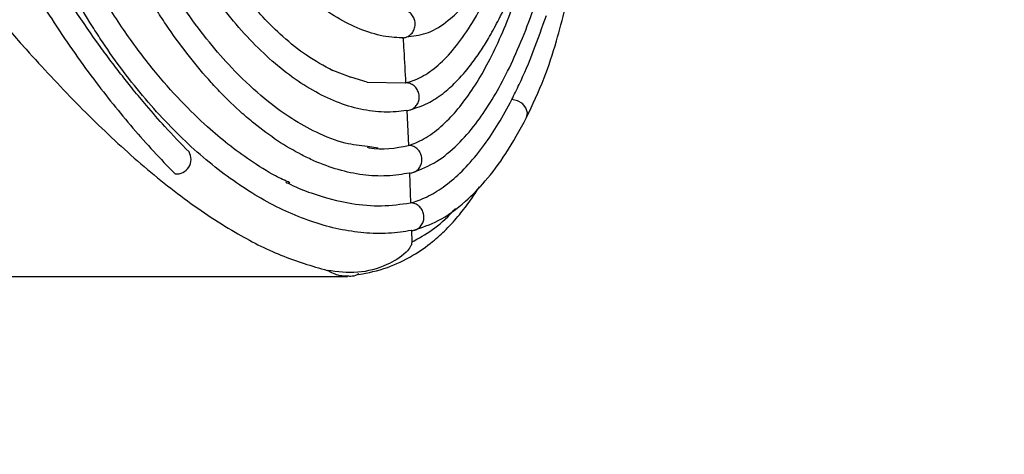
# Model space of a CAD drawing. Header units: millimetres. Extents: x 69 to 135, y 39 to 174.
# Tile 80 of 199: x 84.48 to 88.03, y 112.77 to 114.34. Entities that reach past the tile are written whole.
import ezdxf

# ---------------------------------------------------------------- set-up
doc = ezdxf.new("R2010")
doc.units = ezdxf.units.MM

msp = doc.modelspace()

# ---------------------------------------------------------------- linework, layer by layer
at = {"color": 7, "linetype": 'Continuous', "lineweight": 25}
for p, q in [((85.88051, 114.27838), (85.88145, 114.27858)), ((85.59978, 114.15901), (85.67276, 114.13231)), ((85.73105, 114.11427), (85.67276, 114.13231)), ((85.73105, 114.11427), (85.86988, 114.11112)), ((85.86988, 114.11112), (85.87129, 114.11146)), ((85.87367, 114.01172), (85.87292, 114.01172)), ((85.87473, 114.01203), (85.88026, 113.88542)), ((85.77113, 113.87543), (85.73281, 113.88139)), ((85.88026, 113.88542), (85.88085, 113.8856)), ((85.8839, 113.78602), (85.88341, 113.78603)), ((85.88411, 113.78618), (85.88785, 113.67814)), ((85.88785, 113.67814), (85.8882, 113.67824)), ((85.89089, 113.57857), (85.89053, 113.57857)), ((85.89091, 113.57864), (85.89209, 113.53668)), ((84.26199, 113.41231), (85.66093, 113.41231))]:
    msp.add_line(p, q, dxfattribs=at)
at = {"color": 1, "linetype": 'Continuous', "lineweight": 25, "flags": 128}
msp.add_lwpolyline([(86.3068, 113.98667), (86.30984, 114.00323), (86.30448, 114.02097), (86.29155, 114.03648), (86.27334, 114.04702), (86.25308, 114.0507)], dxfattribs=at)
at = {"color": 7, "linetype": 'Continuous', "lineweight": 25}
for centre, radius, start, end in [((89.49517, 119.02116), 10.94231, 206.248955, 265.359834), ((85.04351, 113.83529), 0.05244, 264.31932, 30.88037)]:
    msp.add_arc(centre, radius, start, end, dxfattribs=at)
for points, knots in [([(85.4526, 113.75082), (85.43517, 113.75879), (85.38783, 113.78042), (85.3125, 113.82824), (85.23088, 113.88755), (85.14678, 113.95856), (85.05714, 114.04575), (84.95731, 114.15913), (84.85626, 114.29354), (84.76858, 114.43134), (84.69624, 114.56235), (84.63977, 114.67744), (84.59035, 114.79042), (84.54886, 114.89602), (84.5119, 115), (84.47322, 115.12103), (84.42895, 115.28048), (84.38033, 115.49357), (84.34421, 115.70178), (84.31895, 115.8876), (84.30212, 116.03408), (84.28689, 116.19171), (84.27363, 116.36062), (84.26041, 116.53918), (84.24715, 116.72973), (84.22543, 116.84759), (84.21416, 116.90873)], [0, 0, 0, 0, 0.0252427, 0.0685567, 0.1078955, 0.1441523, 0.1932233, 0.2443581, 0.3006603, 0.3584167, 0.3968381, 0.4348932, 0.4697953, 0.5009657, 0.5283392, 0.5588104, 0.6012156, 0.6556462, 0.7223385, 0.7547861, 0.7895689, 0.8266701, 0.866072, 0.9078742, 0.9522029, 1, 1, 1, 1]), ([(85.89053, 113.57857), (85.87756, 113.5764), (85.83577, 113.56943), (85.76381, 113.56622), (85.67452, 113.57378), (85.58446, 113.59292), (85.49417, 113.62278), (85.40408, 113.66301), (85.32955, 113.7048), (85.25569, 113.75255), (85.1826, 113.80614), (85.09653, 113.87945), (85.01246, 113.9615), (84.93076, 114.05199), (84.8518, 114.15069), (84.7886, 114.23962), (84.72761, 114.33346), (84.66893, 114.43218), (84.60259, 114.55817), (84.54075, 114.69155), (84.48364, 114.83183), (84.43158, 114.97868), (84.3927, 115.10634), (84.3572, 115.23747), (84.32505, 115.37191), (84.29174, 115.53783), (84.26357, 115.70772), (84.24021, 115.8809), (84.22087, 116.05635), (84.20076, 116.28233), (84.18465, 116.50405), (84.16903, 116.71988), (84.14986, 116.81642), (84.1403, 116.86457)], [0, 0, 0, 0, 0.0151889, 0.0489657, 0.0827412, 0.1165152, 0.1502879, 0.1840599, 0.2178312, 0.2347129, 0.2684833, 0.3022534, 0.3360234, 0.3697931, 0.4035629, 0.437333, 0.4542143, 0.4879846, 0.5217552, 0.5555259, 0.5892964, 0.6230673, 0.656838, 0.6737194, 0.7074887, 0.7412567, 0.7750239, 0.8087891, 0.8425528, 0.876315, 0.9379361, 0.9690463, 1, 1, 1, 1]), ([(85.88341, 113.78603), (85.87099, 113.78367), (85.83012, 113.7759), (85.77394, 113.77395), (85.70085, 113.7803), (85.6273, 113.79591), (85.55376, 113.82286), (85.48064, 113.85783), (85.4081, 113.90062), (85.33679, 113.95323), (85.26674, 114.01271), (85.21178, 114.06565), (85.14477, 114.13822), (85.07955, 114.21703), (85.01704, 114.30361), (84.95684, 114.39579), (84.91062, 114.47395), (84.85553, 114.57691), (84.80322, 114.68499), (84.75496, 114.79963), (84.70999, 114.91893), (84.6684, 115.0428), (84.63161, 115.17239), (84.59863, 115.30596), (84.57538, 115.41597), (84.55047, 115.55711), (84.52973, 115.70171), (84.51511, 115.85077), (84.50554, 116.00298), (84.50165, 116.15857), (84.50698, 116.33005), (84.52105, 116.47308), (84.53795, 116.58), (84.55815, 116.66971), (84.58485, 116.76011), (84.61082, 116.81436), (84.62526, 116.84451)], [0, 0, 0, 0, 0.01677493, 0.05518962, 0.07438555, 0.1127959, 0.15120359, 0.17039865, 0.20880329, 0.24720644, 0.26640128, 0.30480242, 0.32399716, 0.3623972, 0.40079649, 0.41999087, 0.45839025, 0.47758477, 0.51598396, 0.55438342, 0.57357794, 0.61197769, 0.65037771, 0.66957224, 0.70797324, 0.7271678, 0.76556974, 0.80397497, 0.82317075, 0.86158854, 0.90002839, 0.92621993, 0.94578773, 0.96248632, 0.97914854, 1, 1, 1, 1]), ([(85.08852, 113.8622), (85.05946, 113.89232), (85.00766, 113.94601), (84.94097, 114.0221), (84.88988, 114.08336), (84.84762, 114.13627), (84.80773, 114.18817), (84.71788, 114.30977), (84.59018, 114.5035), (84.43537, 114.78619), (84.30812, 115.06615), (84.2016, 115.34921), (84.11343, 115.63386), (84.04961, 115.89338), (84.00407, 116.12447), (83.97888, 116.28068), (83.96136, 116.40961), (83.94852, 116.51726), (83.93468, 116.65505), (83.92765, 116.75959), (83.92377, 116.81744)], [0, 0, 0, 0, 0.048297, 0.0860811, 0.1133734, 0.1363518, 0.1598786, 0.183891, 0.2973716, 0.3986839, 0.5000091, 0.5861838, 0.6723646, 0.7610443, 0.8130936, 0.8678614, 0.8901068, 0.9180402, 0.9546381, 1, 1, 1, 1]), ([(85.73281, 113.88139), (85.70599, 113.8844), (85.64496, 113.89125), (85.55407, 113.92799), (85.45221, 113.98388), (85.34801, 114.06166), (85.24897, 114.15589), (85.16084, 114.25686), (85.08139, 114.36264), (85.00317, 114.48339), (84.9305, 114.61414), (84.86884, 114.74292), (84.81912, 114.8615), (84.77425, 114.98202), (84.72843, 115.12312), (84.68354, 115.28908), (84.64964, 115.44621), (84.62628, 115.58036), (84.61035, 115.69012), (84.59664, 115.80785), (84.58506, 115.94528), (84.57774, 116.11361), (84.5795, 116.27662), (84.59021, 116.42432), (84.60605, 116.54654), (84.62887, 116.65201), (84.65585, 116.73517), (84.67378, 116.77194), (84.6828, 116.79044)], [0, 0, 0, 0, 0.0430566, 0.0980056, 0.1437976, 0.2016459, 0.2577592, 0.3018585, 0.3473334, 0.3946631, 0.4437371, 0.4879971, 0.5233537, 0.5556767, 0.5967479, 0.6451704, 0.6922511, 0.7202965, 0.7473276, 0.7740659, 0.8063168, 0.8455096, 0.8913767, 0.9166257, 0.9432756, 0.9712139, 0.9855188, 1, 1, 1, 1]), ([(85.89624, 113.78793), (85.92502, 113.7993), (85.97954, 113.82084), (86.0557, 113.88381), (86.12047, 113.95731), (86.17621, 114.03856), (86.22673, 114.12796), (86.27496, 114.22984), (86.32108, 114.34504), (86.36322, 114.46863), (86.3994, 114.5925), (86.42849, 114.707), (86.45251, 114.81354), (86.47955, 114.9478), (86.51092, 115.13455), (86.54108, 115.38035), (86.56097, 115.6527), (86.56526, 115.88541), (86.55981, 116.06585), (86.54954, 116.22259), (86.53407, 116.35083), (86.51472, 116.45768), (86.49748, 116.53406), (86.47146, 116.61843), (86.4345, 116.69856), (86.40621, 116.74904), (86.38924, 116.76353), (86.38871, 116.76398)], [0, 0, 0, 0, 0.06266405, 0.11872587, 0.16809293, 0.21069088, 0.25219668, 0.29459977, 0.33782082, 0.38136745, 0.42126946, 0.45546182, 0.48402241, 0.5129425, 0.56725196, 0.63277367, 0.69923264, 0.7659404, 0.79881032, 0.82873524, 0.8800343, 0.89490682, 0.91504461, 0.94268682, 0.96860564, 0.99902086, 1, 1, 1, 1]), ([(85.88745, 114.01441), (85.90835, 114.02105), (85.9476, 114.03353), (86.00259, 114.0696), (86.05447, 114.11544), (86.09956, 114.16722), (86.13858, 114.22191), (86.17105, 114.27398), (86.20549, 114.33658), (86.25136, 114.43264), (86.3034, 114.56469), (86.3558, 114.73074), (86.40036, 114.90582), (86.4378, 115.09076), (86.46794, 115.28678), (86.48969, 115.49266), (86.50152, 115.70666), (86.50152, 115.92764), (86.48939, 116.11404), (86.47035, 116.26131), (86.45033, 116.37069), (86.42322, 116.47644), (86.38336, 116.5784), (86.33574, 116.64439), (86.29088, 116.67604), (86.26721, 116.67849), (86.25514, 116.67974)], [0, 0, 0, 0, 0.0484657, 0.0909937, 0.1274854, 0.1704271, 0.1993824, 0.224216, 0.2544334, 0.2916079, 0.3522323, 0.4095191, 0.4643349, 0.5182797, 0.5722366, 0.626546, 0.6806246, 0.7353773, 0.7927424, 0.8226986, 0.8535297, 0.8857451, 0.9206267, 0.9585588, 0.9788884, 1, 1, 1, 1]), ([(85.87292, 114.01172), (85.86061, 114.00997), (85.82012, 114.0042), (85.75023, 114.00645), (85.66372, 114.02505), (85.57748, 114.05945), (85.49229, 114.10817), (85.3808, 114.19119), (85.27367, 114.29961), (85.17325, 114.42993), (85.10172, 114.538), (85.01183, 114.69506), (84.93094, 114.87042), (84.86036, 115.06111), (84.81286, 115.21132), (84.76613, 115.38643), (84.72646, 115.57431), (84.69783, 115.77183), (84.68401, 115.95724), (84.68828, 116.10235), (84.69964, 116.18373), (84.70195, 116.2003)], [0, 0, 0, 0, 0.0218208, 0.0717529, 0.121692, 0.1714406, 0.2211847, 0.2709262, 0.3705633, 0.4202984, 0.4700328, 0.5197658, 0.6193511, 0.6690813, 0.7188118, 0.7685417, 0.8356372, 0.8892574, 0.9385369, 0.9874859, 1, 1, 1, 1]), ([(85.60796, 114.15516), (85.57592, 114.17222), (85.51491, 114.20471), (85.43082, 114.27328), (85.36108, 114.34115), (85.30269, 114.40734), (85.25417, 114.4689), (85.20937, 114.53177), (85.16677, 114.59747), (85.12517, 114.66771), (85.08374, 114.74447), (85.0181, 114.87834), (84.93375, 115.08603), (84.85956, 115.33491), (84.80951, 115.55783), (84.77828, 115.74557), (84.7619, 115.91795), (84.76083, 116.0702), (84.77026, 116.15101), (84.77503, 116.19183)], [0, 0, 0, 0, 0.0753006, 0.1434333, 0.2021926, 0.2452652, 0.2854271, 0.3238122, 0.3608362, 0.3988919, 0.4384995, 0.4797096, 0.5961478, 0.7191822, 0.7834912, 0.8517219, 0.9242862, 0.9617532, 1, 1, 1, 1]), ([(83.91807, 116.15814), (83.9357, 116.0593), (83.96315, 115.9054), (84.01155, 115.70504), (84.06741, 115.49812), (84.13153, 115.29887), (84.20295, 115.10778), (84.2791, 114.92234), (84.36199, 114.74554), (84.47316, 114.53615), (84.56778, 114.37805), (84.66727, 114.22979), (84.76413, 114.09602), (84.88617, 113.94427), (84.98604, 113.83589), (85.03755, 113.78388), (85.03831, 113.78311)], [0, 0, 0, 0, 0.09746028, 0.15176318, 0.20606628, 0.31471377, 0.36901617, 0.42331897, 0.53196328, 0.5862656, 0.69490793, 0.74921005, 0.80351215, 0.9001615, 0.99852163, 1, 1, 1, 1]), ([(85.85652, 114.27362), (85.84438, 114.2741), (85.80468, 114.27566), (85.7368, 114.29125), (85.6537, 114.32679), (85.57166, 114.3779), (85.49132, 114.44262), (85.41313, 114.51946), (85.33752, 114.60736), (85.26485, 114.70526), (85.19533, 114.81215), (85.10691, 114.96513), (85.0258, 115.1339), (84.95398, 115.31767), (84.90505, 115.46269), (84.86298, 115.61755), (84.83512, 115.75942), (84.821, 115.88508), (84.81822, 115.96739), (84.82098, 116.01624), (84.82169, 116.02882)], [0, 0, 0, 0, 0.0262889, 0.0859815, 0.1456633, 0.2053355, 0.2650006, 0.32466, 0.3843152, 0.4439672, 0.5036158, 0.5632621, 0.6826705, 0.7423197, 0.8019745, 0.8616512, 0.9219547, 0.9552776, 0.9884809, 1, 1, 1, 1]), ([(83.24317, 115.91303), (83.34242, 115.76402), (83.54093, 115.46599), (83.85246, 115.03831), (84.17, 114.62015), (84.44751, 114.28708), (84.68104, 114.03605), (84.86707, 113.85716), (85.05834, 113.6985), (85.24351, 113.57475), (85.42059, 113.48343), (85.5316, 113.45093), (85.58727, 113.43463)], [0, 0, 0, 0, 0.1415494, 0.2831057, 0.4250452, 0.5669531, 0.6427885, 0.7186126, 0.7952356, 0.8718348, 0.9357246, 1, 1, 1, 1]), ([(85.87129, 114.11146), (85.88003, 114.11392), (85.9087, 114.12198), (85.95779, 114.14877), (86.01764, 114.20042), (86.07624, 114.27187), (86.13263, 114.36208), (86.1973, 114.49253), (86.26645, 114.67538), (86.33319, 114.91566), (86.37578, 115.13697), (86.39973, 115.28971), (86.40579, 115.35587), (86.40747, 115.37415)], [0, 0, 0, 0, 0.0392558, 0.12873, 0.2190898, 0.308575, 0.3980639, 0.4875507, 0.6321491, 0.7747192, 0.9080871, 0.9746133, 1, 1, 1, 1]), ([(86.3066, 113.98626), (86.32833, 114.03237), (86.368, 114.11656), (86.41319, 114.25235), (86.44598, 114.37817), (86.47061, 114.49977), (86.49109, 114.63156), (86.50688, 114.76956), (86.51967, 114.92409), (86.53075, 115.0953), (86.53711, 115.22385), (86.54052, 115.29274)], [0, 0, 0, 0, 0.1478113, 0.2698715, 0.3701976, 0.465375, 0.5566537, 0.6646539, 0.7585084, 0.8705914, 1, 1, 1, 1]), ([(85.88145, 114.27858), (85.90518, 114.2815), (85.9527, 114.28737), (86.02028, 114.3302), (86.07446, 114.38268), (86.11319, 114.43198), (86.13915, 114.47056), (86.1578, 114.50156), (86.17161, 114.52629), (86.18484, 114.55133), (86.20173, 114.58545), (86.22406, 114.63492), (86.25533, 114.71253), (86.29486, 114.82848), (86.34124, 114.99462), (86.36798, 115.13033), (86.38248, 115.20393)], [0, 0, 0, 0, 0.1169276, 0.2342421, 0.3306716, 0.3890421, 0.4351134, 0.4691538, 0.4913349, 0.5127667, 0.5461859, 0.5916905, 0.6495066, 0.7454759, 0.8619537, 1, 1, 1, 1]), ([(85.88085, 113.8856), (85.88955, 113.88858), (85.91815, 113.8984), (85.96709, 113.9267), (86.04167, 113.99117), (86.12833, 114.10467), (86.22219, 114.28715), (86.30505, 114.51597), (86.36367, 114.72135), (86.38885, 114.85725), (86.39551, 114.89317)], [0, 0, 0, 0, 0.0439144, 0.14446008, 0.24581219, 0.42128188, 0.59355992, 0.76582963, 0.93809495, 1, 1, 1, 1]), ([(85.85771, 114.27361), (85.85799, 114.27361), (85.86353, 114.27364), (85.87436, 114.27585), (85.88825, 114.28443), (85.8987, 114.29745), (85.90451, 114.31341), (85.90506, 114.33049), (85.90028, 114.34682), (85.89071, 114.36042), (85.87779, 114.37012), (85.86775, 114.37215), (85.86291, 114.37313)], [0, 0, 0, 0, 0.0061084, 0.1176324, 0.2291527, 0.3405798, 0.4518107, 0.5628677, 0.6738407, 0.7848588, 0.8962481, 1, 1, 1, 1]), ([(86.25308, 114.0507), (86.26214, 114.06889), (86.28933, 114.12347), (86.33174, 114.22256), (86.36291, 114.31165), (86.37801, 114.35479)], [0, 0, 0, 0, 0.2048579, 0.614895, 1, 1, 1, 1]), ([(85.86084, 114.27361), (85.85941, 114.27362), (85.85798, 114.27362), (85.85653, 114.27362), (85.85652, 114.27362)], [0, 0, 0, 0, 0.9938956, 1, 1, 1, 1]), ([(85.85771, 114.27361), (85.85742, 114.27361), (85.85702, 114.27361), (85.85663, 114.27362), (85.85652, 114.27362)], [0, 0, 0, 0, 0.72948741, 1, 1, 1, 1]), ([(85.86084, 114.27361), (85.86173, 114.25858), (85.86494, 114.20454), (85.86781, 114.15028), (85.86988, 114.11112)], [0, 0, 0, 0, 0.27815041, 1, 1, 1, 1]), ([(85.87367, 114.01172), (85.87394, 114.01172), (85.87946, 114.01176), (85.89021, 114.01395), (85.90384, 114.02251), (85.91393, 114.03549), (85.9193, 114.05141), (85.91939, 114.06845), (85.91419, 114.08471), (85.90428, 114.09837), (85.89079, 114.10791), (85.87929, 114.11107), (85.87277, 114.11144), (85.87149, 114.11146), (85.87129, 114.11146)], [0, 0, 0, 0, 0.0057231, 0.1135287, 0.2213401, 0.3290415, 0.4365334, 0.5438313, 0.6510398, 0.7583039, 0.8659618, 0.9736145, 0.9958661, 1, 1, 1, 1]), ([(85.8882, 113.67824), (85.8972, 113.68093), (85.92622, 113.68961), (85.97563, 113.71359), (86.03611, 113.7564), (86.09614, 113.81381), (86.15246, 113.88315), (86.20504, 113.96149), (86.23704, 114.02091), (86.25308, 114.0507)], [0, 0, 0, 0, 0.0727651, 0.234514, 0.3962723, 0.5580425, 0.7198274, 0.8595209, 1, 1, 1, 1]), ([(85.89965, 113.57937), (85.92895, 113.58934), (85.99218, 113.61085), (86.07834, 113.67306), (86.1596, 113.75635), (86.2341, 113.85431), (86.28199, 113.94151), (86.30681, 113.98669)], [0, 0, 0, 0, 0.20297729, 0.43794261, 0.61162629, 0.79874698, 1, 1, 1, 1]), ([(85.73081, 113.87929), (85.73346, 113.87864), (85.78408, 113.86628), (85.83346, 113.87611), (85.88026, 113.88542)], [0, 0, 0, 0, 0.0521829, 1, 1, 1, 1]), ([(85.8839, 113.78602), (85.88417, 113.78603), (85.88967, 113.78606), (85.90039, 113.78824), (85.91394, 113.79678), (85.92393, 113.80974), (85.92918, 113.82562), (85.92915, 113.84264), (85.92384, 113.85887), (85.91385, 113.87251), (85.90031, 113.88204), (85.88879, 113.88522), (85.8823, 113.88559), (85.88103, 113.8856), (85.88085, 113.8856)], [0, 0, 0, 0, 0.0055979, 0.1134733, 0.221353, 0.3291154, 0.4366447, 0.5439671, 0.6511903, 0.7584702, 0.8661815, 0.9738876, 0.9963949, 1, 1, 1, 1]), ([(85.43752, 113.75356), (85.44358, 113.75044), (85.47398, 113.73476), (85.55365, 113.70368), (85.66329, 113.67435), (85.78343, 113.66422), (85.85304, 113.6735), (85.88785, 113.67814)], [0, 0, 0, 0, 0.0401396, 0.2015687, 0.5246912, 0.7623567, 1, 1, 1, 1]), ([(85.70157, 113.41948), (85.73509, 113.42624), (85.79704, 113.43871), (85.89176, 113.4838), (85.9631, 113.53296), (86.02173, 113.58629), (86.06383, 113.6343), (86.1026, 113.6839), (86.12599, 113.71973), (86.13658, 113.73595)], [0, 0, 0, 0, 0.2075906, 0.3835613, 0.5258179, 0.6338626, 0.7677651, 0.8948645, 1, 1, 1, 1]), ([(85.89089, 113.57857), (85.89115, 113.57857), (85.89517, 113.57859), (85.90439, 113.57997), (85.91737, 113.58638), (85.92851, 113.59818), (85.93526, 113.61334), (85.93658, 113.62739), (85.93462, 113.64124), (85.92942, 113.6545), (85.91863, 113.66747), (85.90455, 113.67602), (85.89379, 113.67817), (85.88838, 113.67823), (85.8882, 113.67824)], [0, 0, 0, 0, 0.005471, 0.0829821, 0.1907575, 0.2980445, 0.4051943, 0.5123314, 0.5653722, 0.6728535, 0.7805758, 0.8884223, 0.9962675, 1, 1, 1, 1]), ([(85.8921, 113.53663), (85.89207, 113.53542), (85.892, 113.53257), (85.89069, 113.52713), (85.88485, 113.51383), (85.85585, 113.48254), (85.79267, 113.44741), (85.69669, 113.42062), (85.62401, 113.42991), (85.58727, 113.4346)], [0, 0, 0, 0, 0.0051372, 0.0121244, 0.0256333, 0.0848214, 0.3192589, 0.6558636, 1, 1, 1, 1]), ([(85.70173, 113.42202), (85.69345, 113.41814), (85.67987, 113.41177), (85.66625, 113.41354), (85.66093, 113.41423)], [0, 0, 0, 0, 0.6098402, 1, 1, 1, 1])]:
    msp.add_open_spline(points, degree=3, knots=knots, dxfattribs=at)
at = {"color": 1, "linetype": 'Continuous', "lineweight": 25}
for points, knots in [([(85.89209, 113.53668), (85.91697, 113.55045), (85.96644, 113.57784), (86.0193, 113.6229), (86.04664, 113.65485), (86.04979, 113.65853)], [0, 0, 0, 0, 0.4722488, 0.939213, 1, 1, 1, 1]), ([(85.66093, 113.41423), (85.65137, 113.41406), (85.62661, 113.41363), (85.60223, 113.42664), (85.58727, 113.43463)], [0, 0, 0, 0, 0.3864543, 1, 1, 1, 1])]:
    msp.add_open_spline(points, degree=3, knots=knots, dxfattribs=at)

doc.saveas('drawing.dxf')
